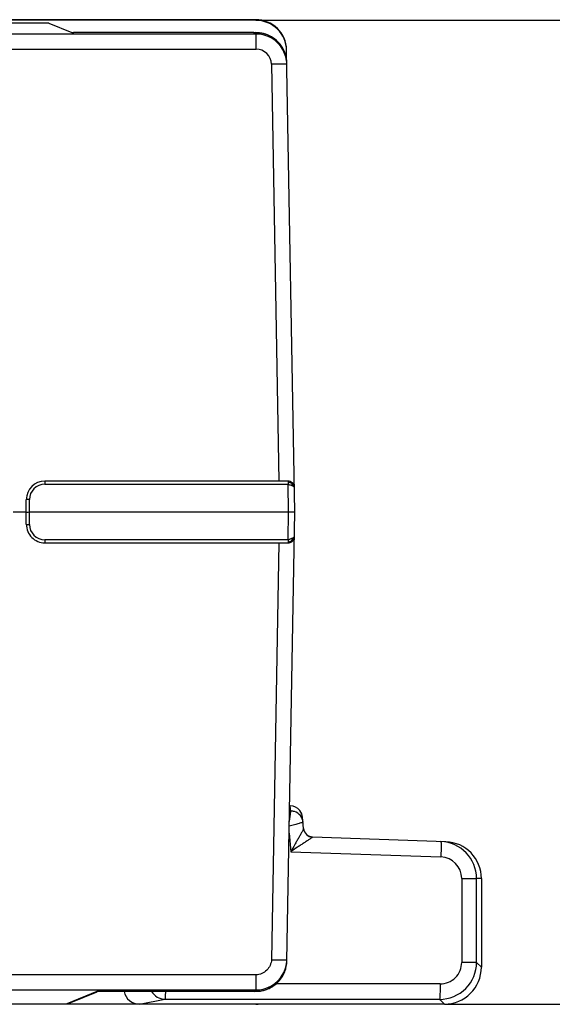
# Model space of a CAD drawing. Header units: millimetres. Extents: x 0 to 210, y 0 to 297.
# Tile 17 of 39: x 129 to 136, y 135 to 148. Entities that reach past the tile are written whole.
import ezdxf
from ezdxf.enums import TextEntityAlignment as Align

# ---------------------------------------------------------------- set-up
doc = ezdxf.new("R2010")
doc.units = ezdxf.units.MM
doc.header["$LTSCALE"] = 19.36
doc.layers.get('0').update_dxf_attribs({"linetype": 'CONTINUOUS'})
doc.layers.add('Z_DIM_2D', color=7, linetype='CONTINUOUS')
doc.styles.add('TEXTSTYLE_3', font='arial.ttf')
doc.dimstyles.new('DIMSTYLE_1', dxfattribs={"dimtxt": 2.1, "dimasz": 3.5, "dimexe": 1.5, "dimexo": 0, "dimgap": 0.525, "dimtad": 1, "dimdec": 0, "dimlfac": 2.5, "dimdsep": 46, "dimtxsty": 'TEXTSTYLE_3', "dimblk": '_FILLED', "dimblk1": '_FILLED', "dimblk2": '_FILLED', "dimcen": 0.09, "dimclrt": 5, "dimazin": 2, "dimtp": 0.3, "dimtm": 0.3, "dimtfac": 1, "dimtdec": 0, "dimtofl": 0, "dimtmove": 0, "dimatfit": 3, "dimldrblk": '_FILLED', "dimfxl": 1, "dimtolj": 1, "dimarcsym": 0})

# ---------------------------------------------------------------- blocks, each defined once
blk = doc.blocks.new('*D0')
at = {"layer": 'Z_DIM_2D', "color": 2, "linetype": 'CONTINUOUS'}
for p, q in [((132.406, 147.533), (145.468, 147.533)), ((143.968, 147.533), (143.968, 141.149)), ((143.968, 134.766), (143.968, 141.149)), ((134.852, 134.766), (145.468, 134.766))]:
    blk.add_line(p, q, dxfattribs=at)
at = {"layer": 'Z_DIM_2D', "color": 5, "linetype": 'CONTINUOUS', "style": 'TEXTSTYLE_3'}
blk.add_text('32', height=2.1, rotation=90, dxfattribs=at).set_placement((143.443, 141.149), align=Align.CENTER)
blk = doc.blocks.new('_FILLED')
at = {"color": 0, "linetype": 'BYBLOCK'}
blk.add_solid([(0, 0), (-1, 0.125), (-1, -0.125)], dxfattribs=at)
blk = doc.blocks.new('_NONE')

msp = doc.modelspace()

# ---------------------------------------------------------------- linework, layer by layer
at = {"color": 7, "linetype": 'CONTINUOUS'}
for p, q in [((132.4054, 147.5399), (127.7632, 147.5399)), ((129.7229, 147.496), (128.4208, 147.496)), ((132.4055, 147.5328), (128.4209, 147.5328)), ((129.7229, 147.496), (130.0183, 147.3737)), ((132.4086, 147.3542), (93.3451, 147.3542)), ((132.3802, 147.3718), (130.0395, 147.3718)), ((132.4102, 147.3715), (132.3802, 147.3718)), ((132.4084, 147.3714), (132.4084, 147.3715)), ((132.91, 141.1517), (132.8055, 147.1394)), ((132.8083, 146.9785), (132.8068, 147.0066)), ((132.8244, 141.5517), (129.669, 141.5517)), ((132.8805, 141.5287), (132.877, 141.532)), ((129.429, 140.9917), (129.429, 141.3117)), ((129.2584, 141.1537), (129.429, 141.1534)), ((129.469, 141.1517), (132.91, 141.1517)), ((132.8083, 135.3253), (132.91, 141.1517)), ((129.669, 140.7517), (132.8244, 140.7517)), ((132.872, 140.7674), (132.8764, 140.7709)), ((132.8764, 140.7709), (132.8805, 140.7746)), ((132.8434, 137.3367), (132.8529, 137.3367)), ((132.8591, 137.2718), (132.8529, 137.3367)), ((133.0258, 137.0429), (133.0129, 137.1905)), ((134.8688, 136.8733), (133.1411, 136.9336)), ((135.3319, 136.394), (135.3315, 135.2461)), ((132.7946, 135.2284), (132.8005, 135.2533)), ((129.9862, 134.7766), (130.3502, 134.9274)), ((130.3446, 134.9317), (130.3485, 134.9315)), ((132.3843, 134.9316), (130.3485, 134.9315)), ((132.3843, 134.9316), (132.409, 134.9318)), ((132.4084, 134.932), (132.4084, 134.9318)), ((134.8515, 134.7656), (127.7631, 134.7634)), ((129.9555, 134.7705), (130.8505, 134.7705)), ((132.4054, 134.7634), (130.8974, 134.7644))]:
    msp.add_line(p, q, dxfattribs=at)
at = {"color": 9, "linetype": 'CONTINUOUS'}
for p, q in [((132.4054, 147.5398), (132.4054, 147.5399)), ((132.4054, 147.5398), (132.4055, 147.5328)), ((132.3758, 147.3717), (132.3758, 147.3718)), ((132.3758, 147.3717), (132.4084, 147.3714)), ((132.4084, 147.3714), (132.4086, 147.3542)), ((132.4086, 147.1578), (132.4086, 147.3542)), ((93.3451, 147.1578), (132.4087, 147.1578)), ((132.6086, 146.961), (132.703, 141.5517)), ((129.669, 141.5517), (129.669, 141.5124)), ((129.669, 141.5124), (132.8237, 141.5124)), ((132.8238, 141.5175), (132.8237, 141.5124)), ((132.83, 141.1517), (132.8237, 141.5124)), ((132.8237, 141.5124), (132.8445, 141.5061)), ((132.8608, 141.5316), (132.8683, 141.5279)), ((132.8715, 141.5291), (132.8683, 141.5279)), ((132.8727, 141.4966), (132.8806, 141.4933)), ((132.8806, 141.4933), (132.8875, 141.49)), ((129.469, 140.991), (129.469, 141.3124)), ((132.8237, 140.791), (132.83, 141.1517)), ((132.8237, 140.791), (129.669, 140.791)), ((129.669, 140.791), (129.669, 140.7517)), ((132.703, 140.7517), (132.6086, 135.3423)), ((132.8612, 140.7719), (132.8683, 140.7755)), ((132.8714, 140.7743), (132.8683, 140.7755)), ((132.8591, 137.2718), (132.8423, 137.2718)), ((132.8372, 136.9827), (132.8582, 136.7436)), ((132.8582, 136.7436), (134.8059, 136.6756)), ((135.0764, 136.3958), (135.2694, 136.3958)), ((135.0764, 136.3957), (135.0764, 135.3077)), ((135.3319, 136.394), (135.2694, 136.3958)), ((135.2694, 135.3077), (135.2694, 136.3958)), ((135.2694, 135.3077), (135.0764, 135.3077)), ((135.3315, 135.2461), (135.2694, 135.3077)), ((132.4086, 135.1456), (41.0773, 135.1456)), ((132.4086, 134.9492), (132.4086, 135.1456)), ((41.0778, 134.9492), (132.4086, 134.9492)), ((130.3446, 134.9317), (129.9555, 134.7705)), ((130.3485, 134.9315), (130.3446, 134.9317)), ((132.4084, 134.932), (132.3766, 134.9317)), ((132.3766, 134.9315), (132.3766, 134.9317)), ((132.4086, 134.9492), (132.4084, 134.932)), ((134.7962, 135.0279), (132.6694, 135.0292)), ((130.8974, 134.7644), (131.2268, 134.8301)), ((131.2268, 134.8301), (134.7893, 134.828)), ((134.7893, 134.828), (134.8515, 134.7656)), ((132.4054, 134.7648), (132.4054, 134.7636)), ((132.4054, 134.7634), (132.4054, 134.7636))]:
    msp.add_line(p, q, dxfattribs=at)
at = {"color": 7, "linetype": 'CONTINUOUS'}
for points in [[(132.7873, 147.0993), (132.7725, 147.1366), (132.756, 147.1691), (132.7382, 147.1974), (132.7199, 147.2221), (132.7012, 147.2437), (132.6824, 147.2625), (132.6637, 147.2791), (132.6453, 147.2935), (132.6271, 147.3061), (132.6093, 147.3171), (132.5918, 147.3267), (132.5748, 147.3349), (132.5583, 147.3421), (132.5421, 147.3482), (132.5265, 147.3534), (132.5112, 147.3578), (132.4964, 147.3614), (132.482, 147.3644), (132.468, 147.3668), (132.4545, 147.3686), (132.4415, 147.3699), (132.4292, 147.3708), (132.4173, 147.3714), (132.4076, 147.3716)], [(132.8068, 147.0066), (132.7995, 147.0549), (132.7873, 147.0993)], [(132.4349, 134.9329), (132.4494, 134.9342), (132.4645, 134.9361), (132.4799, 134.9386), (132.4958, 134.9418), (132.5119, 134.9458), (132.5282, 134.9505), (132.5446, 134.9561), (132.561, 134.9624), (132.5774, 134.9696), (132.5937, 134.9777), (132.6099, 134.9866), (132.6259, 134.9965), (132.6416, 135.0072), (132.6571, 135.0189), (132.6721, 135.0315), (132.6867, 135.0449), (132.7008, 135.0593), (132.7144, 135.0746), (132.7273, 135.0908), (132.7395, 135.1079), (132.751, 135.1258), (132.7617, 135.1447), (132.7714, 135.1644), (132.7802, 135.1849), (132.788, 135.2062), (132.7946, 135.2284)], [(132.409, 134.9318), (132.421, 134.9321), (132.4349, 134.9329)], [(132.4054, 134.7634), (132.4137, 134.7635), (132.429, 134.7641), (132.4379, 134.7648)]]:
    msp.add_lwpolyline(points, dxfattribs=at)
at = {"color": 9, "linetype": 'CONTINUOUS'}
for centre, radius, start, end in [((132.4055, 147.1399), 0.3999, 1.06512, 90.01681), ((132.4086, 146.9542), 0.4, 28.735, 90.00375), ((132.4085, 146.9577), 0.2002, 0.96303, 89.94908), ((132.4083, 146.9711), 0.4, 1.05099, 16.13231), ((129.669, 141.3124), 0.2, 90.05902, 180.00281), ((137.25, 141.4731), 4.4264, 179.13101, 179.42454), ((134.1546, 141.5194), 1.3308, 178.95833, 179.10389), ((132.8056, 141.4863), 0.0752, 19.91671, 33.53479), ((129.669, 140.991), 0.2, 180.00382, 269.94395), ((132.1317, 143.1516), 2.4599, 286.33806, 286.57672), ((140.2683, 140.8685), 7.445, 180.59682, 180.81102), ((132.5146, 141.8638), 1.1164, 286.59879, 287.14543), ((132.8057, 140.817), 0.0752, 326.45946, 330.66833), ((132.8044, 140.8178), 0.0767, 330.61836, 339.85516), ((132.859, 137.1107), 0.1611, 71.92328, 89.94274), ((134.7962, 136.3956), 0.2801, 0.02506, 88.02145), ((134.7895, 135.3078), 0.4799, 269.97096, 359.98594), ((134.7965, 135.3078), 0.2799, 269.94269, 359.97753), ((132.4082, 135.3323), 0.4001, 344.13717, 348.61917), ((132.4084, 135.3495), 0.4003, 270.03552, 330.50764), ((131.2273, 135.0296), 0.1995, 209.51978, 269.85671), ((132.4057, 135.2935), 0.3615, 270.41577, 271.70133), ((132.4054, 135.1636), 0.4001, 270.0024, 272.8091)]:
    msp.add_arc(centre, radius, start, end, dxfattribs=at)
at = {"color": 7, "linetype": 'CONTINUOUS'}
for centre, radius, start, end in [((132.4063, 147.1325), 0.3992, 0.99669, 89.96519), ((130.0702, 148.1688), 0.7974, 267.79367, 268.12679), ((130.0752, 148.322), 0.9507, 268.12237, 268.31139), ((132.4084, 146.9541), 0.4002, 0.9999, 28.735), ((129.669, 141.3117), 0.24, 90, 180), ((132.8244, 141.4717), 0.08, 48.88194, 90), ((132.8244, 141.4717), 0.08, 1, 45.5), ((129.669, 140.9917), 0.24, 179.999, 269.999), ((132.8244, 140.8317), 0.08, 314.5, 359), ((132.8244, 140.8317), 0.08, 270, 306.50685), ((132.8533, 137.1766), 0.1602, 39.08875, 90.1476), ((132.8591, 137.1118), 0.16, 5.00363, 71.92328), ((133.1453, 137.0535), 0.12, 185, 268), ((134.7893, 136.3957), 0.4801, 0.01104, 88.01386), ((134.8521, 136.3938), 0.4798, 0.01484, 88.00619), ((132.4086, 135.3322), 0.3998, 348.61917, 358.99334), ((134.8514, 135.2457), 0.4802, 269.9943, 359.99385), ((130.8971, 134.9649), 0.2006, 189.59427, 270.0736)]:
    msp.add_arc(centre, radius, start, end, dxfattribs=at)
for points, knots in [([(130.0183, 147.3737), (130.0203, 147.3728), (130.0276, 147.3728), (130.0346, 147.3722), (130.0395, 147.372)], [0, 0, 0, 0, 0.3135539, 1, 1, 1, 1]), ([(129.429, 141.1517), (129.428, 141.1517), (129.4556, 141.1511), (129.4567, 141.1517), (129.469, 141.1517)], [0, 0, 0, 0, 0.0761509, 1, 1, 1, 1])]:
    msp.add_open_spline(points, degree=3, knots=knots, dxfattribs=at)
at = {"color": 9, "linetype": 'CONTINUOUS'}
for points, knots in [([(132.7926, 147.0823), (132.7807, 147.1235), (132.7432, 147.2025), (132.6525, 147.2967), (132.5369, 147.3573), (132.451, 147.3711), (132.4084, 147.3714)], [0, 0, 0, 0, 0.2504773, 0.5009142, 0.7512974, 1, 1, 1, 1]), ([(132.7717, 146.9624), (132.7606, 146.9625), (132.7062, 146.9625), (132.6518, 146.9618), (132.6086, 146.961)], [0, 0, 0, 0, 0.2054687, 1, 1, 1, 1]), ([(132.8086, 146.961), (132.8086, 146.9618), (132.804, 146.9611), (132.7989, 146.9624), (132.7863, 146.9621), (132.7773, 146.9624), (132.7717, 146.9624)], [0, 0, 0, 0, 0.058178, 0.2386317, 0.5522154, 1, 1, 1, 1]), ([(132.8244, 141.5517), (132.8237, 141.5517), (132.8251, 141.5473), (132.8241, 141.5456), (132.8241, 141.5436)], [0, 0, 0, 0, 0.2570539, 1, 1, 1, 1]), ([(132.824, 141.5402), (132.8276, 141.5402), (132.8403, 141.5397), (132.8526, 141.5354), (132.8608, 141.5316)], [0, 0, 0, 0, 0.2839743, 1, 1, 1, 1]), ([(132.8445, 141.5061), (132.847, 141.5054), (132.8565, 141.5024), (132.8659, 141.4992), (132.8727, 141.4966)], [0, 0, 0, 0, 0.2648841, 1, 1, 1, 1]), ([(132.8805, 141.5287), (132.8801, 141.5291), (132.8777, 141.5312), (132.874, 141.5299), (132.8715, 141.5291)], [0, 0, 0, 0, 0.1603667, 1, 1, 1, 1]), ([(132.8875, 141.49), (132.89, 141.4888), (132.8968, 141.485), (132.9043, 141.4784), (132.9044, 141.4731)], [0, 0, 0, 0, 0.3407001, 1, 1, 1, 1]), ([(129.469, 141.3124), (129.4641, 141.3124), (129.4547, 141.3123), (129.4434, 141.3123), (129.4361, 141.312), (129.4321, 141.3121), (129.4305, 141.3116), (129.429, 141.3119), (129.429, 141.3117)], [0, 0, 0, 0, 0.3679116, 0.7067754, 0.8363128, 0.9294273, 0.9829251, 1, 1, 1, 1]), ([(129.429, 140.9917), (129.429, 140.9915), (129.4305, 140.9917), (129.4321, 140.9913), (129.4361, 140.9914), (129.4434, 140.9911), (129.4547, 140.991), (129.4641, 140.991), (129.469, 140.991)], [0, 0, 0, 0, 0.0170804, 0.0705684, 0.1637048, 0.2932406, 0.6321081, 1, 1, 1, 1]), ([(132.8644, 140.8037), (132.8628, 140.8032), (132.856, 140.8008), (132.849, 140.7986), (132.8437, 140.797)], [0, 0, 0, 0, 0.2312612, 1, 1, 1, 1]), ([(132.8806, 140.8101), (132.8794, 140.8095), (132.874, 140.8073), (132.8686, 140.8052), (132.8644, 140.8037)], [0, 0, 0, 0, 0.2297246, 1, 1, 1, 1]), ([(132.9044, 140.8303), (132.9043, 140.8264), (132.8965, 140.817), (132.8869, 140.8128), (132.8806, 140.8101)], [0, 0, 0, 0, 0.3591996, 1, 1, 1, 1]), ([(132.824, 140.7632), (132.8276, 140.7631), (132.8404, 140.7637), (132.8528, 140.7681), (132.8612, 140.7719)], [0, 0, 0, 0, 0.2794528, 1, 1, 1, 1]), ([(132.824, 140.7632), (132.8241, 140.7615), (132.8242, 140.7587), (132.824, 140.7548), (132.8245, 140.7532), (132.8242, 140.7517), (132.8244, 140.7517)], [0, 0, 0, 0, 0.4261062, 0.7547966, 0.9482542, 1, 1, 1, 1]), ([(132.8805, 140.7746), (132.8801, 140.7743), (132.8777, 140.7721), (132.8739, 140.7735), (132.8714, 140.7743)], [0, 0, 0, 0, 0.1597023, 1, 1, 1, 1]), ([(132.8531, 137.2126), (132.8543, 137.2208), (132.8564, 137.2352), (132.8586, 137.2532), (132.8598, 137.2648), (132.8596, 137.2697), (132.8595, 137.2716), (132.8591, 137.2718)], [0, 0, 0, 0, 0.4157756, 0.728126, 0.9246957, 0.9772696, 1, 1, 1, 1]), ([(133.0185, 137.1257), (133.0185, 137.126), (133.0168, 137.1247), (133.0148, 137.1247), (133.0102, 137.1228), (133.0045, 137.1212), (132.997, 137.1189), (132.9841, 137.1152), (132.9647, 137.1096), (132.938, 137.1019), (132.8955, 137.0901), (132.862, 137.0809), (132.8388, 137.0744)], [0, 0, 0, 0, 0.0048617, 0.019392, 0.0433076, 0.0763026, 0.1180431, 0.1681671, 0.2916148, 0.442192, 0.6143797, 1, 1, 1, 1]), ([(132.8398, 137.1297), (132.8411, 137.1373), (132.8457, 137.1649), (132.8501, 137.1925), (132.8531, 137.2126)], [0, 0, 0, 0, 0.2753141, 1, 1, 1, 1]), ([(133.0258, 137.0429), (133.0256, 137.0442), (133.0231, 137.034), (133.02, 137.03), (133.0131, 137.0154), (133.005, 137.0011), (132.9955, 136.9837), (132.9811, 136.958), (132.9617, 136.9235), (132.9369, 136.8805), (132.9025, 136.8201), (132.8759, 136.7744), (132.8582, 136.7436)], [0, 0, 0, 0, 0.0115779, 0.0422131, 0.0836532, 0.1342683, 0.1921311, 0.2552199, 0.3920211, 0.5379218, 0.6893072, 1, 1, 1, 1]), ([(133.141, 136.9335), (133.1404, 136.9323), (133.1362, 136.93), (133.1294, 136.9243), (133.118, 136.9168), (133.0983, 136.903), (133.0692, 136.8835), (133.0311, 136.8579), (132.9899, 136.8305), (132.932, 136.7921), (132.8879, 136.7631), (132.8582, 136.7436)], [0, 0, 0, 0, 0.0115342, 0.0392862, 0.0800628, 0.1306353, 0.2514942, 0.3885809, 0.5350726, 0.6872207, 1, 1, 1, 1]), ([(134.8059, 136.8754), (134.8071, 136.8754), (134.8069, 136.8683), (134.8086, 136.8597), (134.8085, 136.8399), (134.809, 136.815), (134.8086, 136.7835), (134.8078, 136.7365), (134.8068, 136.7001), (134.8059, 136.6756)], [0, 0, 0, 0, 0.0179107, 0.0716101, 0.1647138, 0.294111, 0.4537773, 0.632501, 1, 1, 1, 1]), ([(132.6086, 135.3423), (132.6077, 135.2922), (132.5604, 135.1914), (132.4588, 135.1456), (132.4086, 135.1456)], [0, 0, 0, 0, 0.5000113, 1, 1, 1, 1]), ([(132.6086, 135.3423), (132.6519, 135.3416), (132.7101, 135.3406), (132.7759, 135.3411), (132.7985, 135.3411), (132.8061, 135.3418)], [0, 0, 0, 0, 0.6576187, 0.8833437, 1, 1, 1, 1]), ([(132.8061, 135.3418), (132.8067, 135.3419), (132.8073, 135.3421), (132.8086, 135.3421), (132.8086, 135.3423)], [0, 0, 0, 0, 0.7337431, 1, 1, 1, 1]), ([(132.4457, 134.934), (132.5242, 134.9416), (132.6803, 135.0051), (132.7716, 135.1471), (132.7931, 135.2229)], [0, 0, 0, 0, 0.4999302, 1, 1, 1, 1]), ([(131.2328, 134.9313), (131.2326, 134.9175), (131.2319, 134.8931), (131.2308, 134.8647), (131.2296, 134.8474), (131.2289, 134.8385), (131.2278, 134.8336), (131.2275, 134.8304), (131.2268, 134.8301)], [0, 0, 0, 0, 0.4064314, 0.7210533, 0.8370789, 0.9229025, 0.9772118, 1, 1, 1, 1]), ([(134.7962, 135.0279), (134.7962, 135.0036), (134.796, 134.9675), (134.7951, 134.9208), (134.7944, 134.8896), (134.7931, 134.8644), (134.7925, 134.8451), (134.7904, 134.835), (134.7905, 134.8286), (134.7893, 134.828)], [0, 0, 0, 0, 0.3639649, 0.5411325, 0.6998901, 0.8293714, 0.9236154, 0.9794354, 1, 1, 1, 1])]:
    msp.add_open_spline(points, degree=3, knots=knots, dxfattribs=at)
for points in [[(132.8806, 141.4933), (132.8798, 141.4995), (132.8786, 141.5058), (132.8764, 141.5117)], [(132.8806, 140.8101), (132.8797, 140.8037), (132.8785, 140.7974), (132.8764, 140.7914)], [(133.141, 136.9335), (133.1189, 136.9343), (133.0962, 136.9417), (133.0779, 136.9541)], [(132.4165, 134.9321), (132.4262, 134.9324), (132.436, 134.9331), (132.4457, 134.934)]]:
    msp.add_open_spline(points, degree=3, dxfattribs=at)
at = {"color": 7, "linetype": 'CONTINUOUS'}
for points in [[(133.0129, 137.1906), (133.0101, 137.2217), (132.9974, 137.2533), (132.9776, 137.2776)], [(133.0354, 137.0052), (133.0302, 137.0171), (133.0269, 137.03), (133.0258, 137.0429)], [(132.7568, 135.1524), (132.7891, 135.2095), (132.8074, 135.2767), (132.8086, 135.3423)], [(129.9555, 134.7705), (129.9659, 134.7705), (129.9765, 134.7726), (129.9862, 134.7766)]]:
    msp.add_open_spline(points, degree=3, dxfattribs=at)

# ---------------------------------------------------------------- dimensions: what is measured, and where the dimension line sits
at = {"layer": 'Z_DIM_2D', "color": 2, "linetype": 'CONTINUOUS'}
dim = msp.add_linear_dim(base=(143.9681, 134.7656), p1=(132.4055, 147.5328), p2=(134.8515, 134.7656), angle=270, dimstyle='DIMSTYLE_1', override={"dimblk1": 'NONE', "dimblk2": 'NONE', "dimsah": 1}, dxfattribs=at)
dim.commit()
dim.dimension.update_dxf_attribs({"geometry": '*D0', "text_midpoint": (143.9681, 141.1358), "dimtype": 160})

doc.saveas('drawing.dxf')
